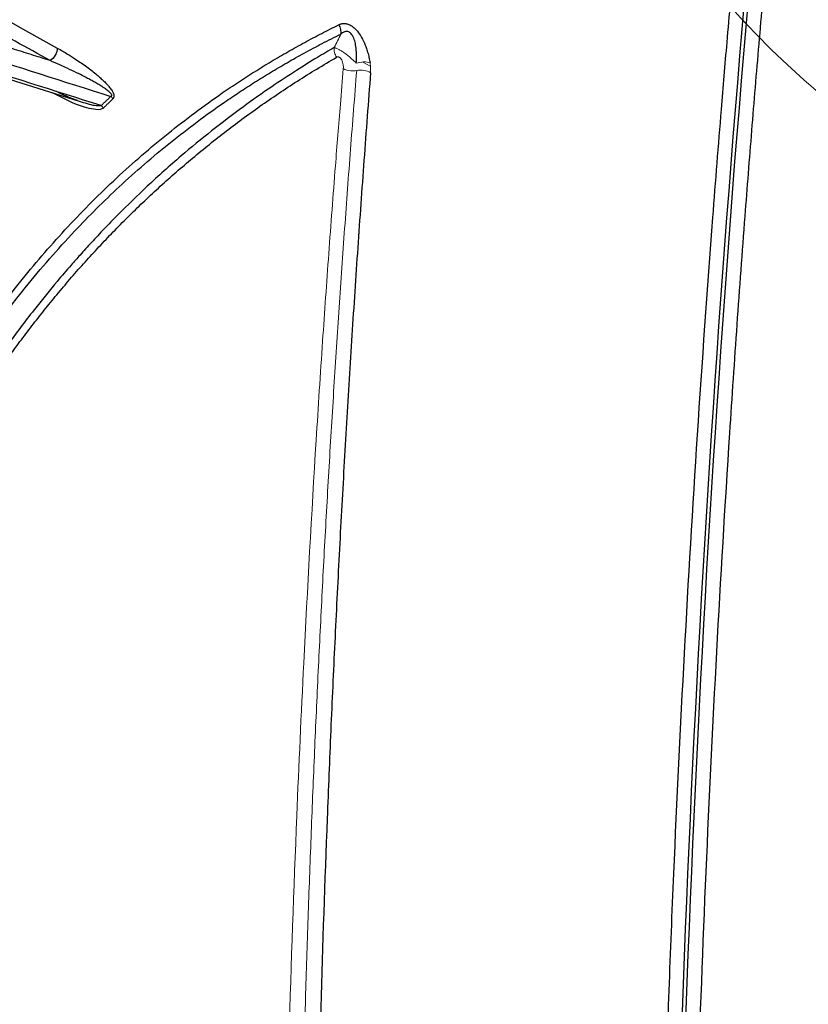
# Paper-space layout 'Sheet2' of a CAD drawing. Header units: millimetres. Extents: x 0 to 1118, y 0 to 864.
# Tile 26 of 85: x 241 to 272, y 608 to 647. Entities that reach past the tile are written whole.
import ezdxf

# ---------------------------------------------------------------- set-up
doc = ezdxf.new("R2010")
doc.units = ezdxf.units.MM

psp = doc.layouts.new('Sheet2')

# ---------------------------------------------------------------- linework, layer by layer
at = {"color": 7, "linetype": 'Continuous', "lineweight": 30}
psp.add_line((238.672, 644.928), (243.295, 643.466), dxfattribs=at)
at = {"color": 144, "linetype": 'Continuous', "lineweight": 0}
psp.add_line((254.429, 645.004), (254.714, 644.84), dxfattribs=at)
at = {"color": 7, "linetype": 'Continuous', "lineweight": 0}
psp.add_arc((296.437, 672.012), 37.123, 10.3147, 1.2055, dxfattribs=at)
at = {"color": 7, "linetype": 'Continuous', "lineweight": 30}
for points in [[(164.548, 690.514), (190.003, 675.238), (215.971, 660.246), (242.434, 645.552)], [(238.988, 645.416), (240.839, 644.832), (242.688, 644.245), (244.534, 643.656)], [(244.158, 643.293), (242.32, 643.878), (240.48, 644.46), (238.638, 645.04)]]:
    psp.add_open_spline(points, degree=3, dxfattribs=at)
for points, knots in [([(242.157, 645.059), (241.244, 645.566), (239.42, 646.58), (236.687, 648.104), (233.958, 649.629), (231.232, 651.157), (228.51, 652.687), (225.791, 654.219), (223.077, 655.753), (220.365, 657.289), (217.658, 658.827), (214.954, 660.368), (212.253, 661.91), (209.556, 663.454), (206.863, 665.001), (204.173, 666.55), (201.487, 668.1), (198.805, 669.653), (196.126, 671.208), (193.45, 672.765), (190.779, 674.324), (188.11, 675.885), (185.446, 677.448), (182.785, 679.013), (180.128, 680.58), (177.474, 682.15), (174.824, 683.721), (172.177, 685.294), (169.534, 686.87), (166.895, 688.448), (165.138, 689.501), (164.26, 690.028)], [0, 0, 0, 0, 0.034487, 0.068972, 0.103458, 0.137942, 0.172426, 0.206909, 0.241391, 0.275873, 0.310355, 0.344836, 0.379317, 0.413798, 0.448279, 0.48276, 0.51724, 0.551721, 0.586202, 0.620683, 0.655164, 0.689645, 0.724127, 0.758609, 0.793091, 0.827574, 0.862058, 0.896542, 0.931028, 0.965513, 1, 1, 1, 1]), ([(268.84, 647.374), (268.794, 646.841), (268.671, 645.434), (268.494, 643.322), (268.31, 641.031), (267.98, 636.786), (267.327, 627.547), (266.698, 615.903), (266.05, 598.512), (265.775, 580.903), (265.991, 560.237), (266.483, 544.405), (267.057, 532.272), (267.493, 524.654), (267.829, 519.343), (268.107, 515.258), (268.365, 511.677), (268.596, 508.604), (268.759, 506.552), (268.84, 505.526)], [0, 0, 0, 0, 0.011833, 0.03125, 0.046823, 0.062501, 0.125002, 0.250001, 0.316024, 0.499997, 0.624997, 0.749997, 0.828892, 0.874998, 0.906249, 0.937499, 0.95834, 0.979174, 1, 1, 1, 1]), ([(269.404, 505.568), (268.419, 517.882), (267.675, 530.092), (266.682, 554.27), (266.433, 566.238), (266.433, 589.904), (266.682, 601.602), (267.675, 624.703), (268.419, 636.107), (269.404, 647.355)], [0, 0, 0, 0, 0.25, 0.25, 0.5, 0.5, 0.75, 0.75, 1, 1, 1, 1]), ([(269.543, 647.438), (267.563, 624.949), (266.571, 601.82), (266.571, 554.488), (267.563, 530.285), (269.543, 505.651)], [0, 0, 0, 0, 0.5, 0.5, 1, 1, 1, 1]), ([(270.105, 647.42), (270.056, 646.85), (269.957, 645.715), (269.814, 644.015), (269.675, 642.323), (269.541, 640.638), (269.345, 638.103), (269.095, 634.707), (268.709, 629.016), (268.284, 621.87), (267.725, 610.357), (267.26, 595.835), (267.073, 578.199), (267.26, 560.36), (267.725, 545.333), (268.284, 533.215), (268.692, 525.914), (269.037, 520.416), (269.261, 517.047), (269.476, 513.981), (269.676, 511.234), (269.885, 508.475), (270.031, 506.629), (270.105, 505.693)], [0, 0, 0, 0, 0.012652, 0.025227, 0.037727, 0.050152, 0.062501, 0.09376, 0.125002, 0.187552, 0.250002, 0.375088, 0.5, 0.624911, 0.749998, 0.812439, 0.874998, 0.899958, 0.924999, 0.943849, 0.9625, 0.980981, 1, 1, 1, 1]), ([(230.24, 608.27), (230.261, 608.445), (230.304, 608.795), (230.371, 609.316), (230.441, 609.835), (230.515, 610.351), (230.592, 610.866), (230.673, 611.377), (230.756, 611.886), (230.843, 612.393), (230.934, 612.898), (231.027, 613.4), (231.124, 613.899), (231.225, 614.397), (231.518, 615.797), (232.057, 618.057), (232.946, 621.087), (233.969, 623.994), (235.126, 626.773), (236.414, 629.419), (237.831, 631.924), (239.375, 634.287), (241.044, 636.501), (242.834, 638.566), (244.741, 640.476), (246.762, 642.227), (248.387, 643.439), (249.54, 644.217), (250.178, 644.628), (250.825, 645.025), (251.479, 645.408), (252.142, 645.777), (252.812, 646.132), (253.265, 646.358), (253.492, 646.471)], [0, 0, 0, 0, 0.009615, 0.019228, 0.028842, 0.038455, 0.048068, 0.057682, 0.067297, 0.076914, 0.086533, 0.096155, 0.105779, 0.115407, 0.125038, 0.187558, 0.250058, 0.312555, 0.375067, 0.437598, 0.500064, 0.562508, 0.625054, 0.687536, 0.750042, 0.812561, 0.875021, 0.892916, 0.910792, 0.928653, 0.946502, 0.964341, 0.982172, 1, 1, 1, 1]), ([(253.492, 646.471), (253.507, 646.478), (253.538, 646.491), (253.585, 646.506), (253.633, 646.515), (253.681, 646.518), (253.73, 646.517), (253.779, 646.51), (253.841, 646.494), (253.916, 646.464), (254.033, 646.395), (254.182, 646.26), (254.351, 646.03), (254.472, 645.792), (254.558, 645.573), (254.618, 645.385), (254.669, 645.185), (254.694, 645.049), (254.707, 644.979)], [0, 0, 0, 0, 0.034248, 0.067142, 0.098827, 0.129469, 0.159251, 0.18837, 0.217038, 0.265598, 0.313985, 0.410694, 0.521913, 0.655721, 0.732257, 0.813916, 0.904642, 1, 1, 1, 1]), ([(253.564, 646.102), (253.573, 646.157), (253.573, 646.22), (253.548, 646.348), (253.525, 646.413), (253.492, 646.471)], [0, 0, 0, 0, 0.5, 0.5, 1, 1, 1, 1]), ([(230.39, 608.039), (230.411, 608.211), (230.452, 608.552), (230.518, 609.06), (230.585, 609.56), (230.656, 610.054), (230.728, 610.541), (230.803, 611.021), (230.88, 611.495), (230.959, 611.962), (231.04, 612.422), (231.123, 612.876), (231.208, 613.323), (231.294, 613.764), (231.383, 614.198), (231.472, 614.626), (231.564, 615.048), (231.656, 615.463), (231.75, 615.872), (231.846, 616.275), (231.942, 616.672), (232.04, 617.063), (232.139, 617.447), (232.238, 617.826), (232.339, 618.199), (232.44, 618.566), (232.543, 618.927), (232.645, 619.282), (232.749, 619.631), (232.853, 619.975), (232.958, 620.313), (233.063, 620.645), (233.168, 620.972), (233.274, 621.293), (233.38, 621.609), (233.486, 621.92), (233.592, 622.225), (233.698, 622.524), (233.805, 622.819), (233.911, 623.108), (234.017, 623.392), (234.123, 623.671), (234.229, 623.944), (234.334, 624.213), (234.439, 624.477), (234.544, 624.736), (234.648, 624.99), (234.752, 625.239), (234.856, 625.483), (234.958, 625.722), (235.06, 625.957), (235.162, 626.187), (235.263, 626.412), (235.363, 626.633), (235.462, 626.849), (235.56, 627.061), (235.657, 627.268), (235.754, 627.471), (235.849, 627.669), (235.944, 627.863), (236.037, 628.053), (236.129, 628.238), (236.22, 628.419), (236.31, 628.596), (236.399, 628.769), (236.486, 628.938), (236.572, 629.102), (236.657, 629.263), (236.741, 629.419), (236.823, 629.572), (236.903, 629.721), (236.983, 629.865), (237.06, 630.006), (237.136, 630.143), (237.211, 630.276), (237.284, 630.405), (237.356, 630.53), (237.426, 630.652), (237.494, 630.77), (237.56, 630.884), (237.625, 630.995), (237.688, 631.102), (237.749, 631.205), (237.809, 631.305), (237.867, 631.401), (237.923, 631.494), (238.149, 631.867), (238.592, 632.574), (239.309, 633.654), (240.178, 634.872), (241.435, 636.495), (242.993, 638.282), (244.898, 640.178), (246.856, 641.873), (248.459, 643.069), (249.579, 643.825), (250.18, 644.214), (250.805, 644.6), (251.455, 644.984), (252.132, 645.363), (252.836, 645.739), (253.319, 645.98), (253.564, 646.102)], [0, 0, 0, 0, 0.0094736, 0.0188618, 0.0281646, 0.037382, 0.0465141, 0.0555608, 0.0645222, 0.0733982, 0.0821888, 0.0908939, 0.0995137, 0.108048, 0.1164968, 0.1248602, 0.1331381, 0.1413304, 0.1494372, 0.1574585, 0.1653942, 0.1732443, 0.1810089, 0.1886878, 0.1962812, 0.203789, 0.2112111, 0.2185476, 0.2257985, 0.2329637, 0.2400433, 0.2470372, 0.2539455, 0.2607681, 0.2675051, 0.2741564, 0.2807221, 0.2872022, 0.2935967, 0.2999057, 0.3061292, 0.3122671, 0.3183195, 0.3242865, 0.3301679, 0.335964, 0.3416745, 0.3472997, 0.3528394, 0.3582937, 0.3636626, 0.3689461, 0.3741442, 0.3792569, 0.3842842, 0.3892262, 0.3940828, 0.398854, 0.4035398, 0.4081403, 0.4126553, 0.417085, 0.4214294, 0.4256883, 0.4298619, 0.4339501, 0.4379529, 0.4418704, 0.4457024, 0.4494491, 0.4531103, 0.4566862, 0.4601766, 0.4635816, 0.4669012, 0.4701354, 0.4732842, 0.4763475, 0.4793253, 0.4822177, 0.4850247, 0.4877461, 0.4903821, 0.4929326, 0.4953976, 0.497777, 0.500071, 0.524201, 0.553079, 0.586702, 0.6250629, 0.6928439, 0.7500475, 0.8125398, 0.875024, 0.8914562, 0.9083461, 0.9257017, 0.9435327, 0.9618505, 0.9806681, 1, 1, 1, 1]), ([(254.169, 644.956), (254.171, 644.999), (254.176, 645.082), (254.178, 645.202), (254.176, 645.309), (254.172, 645.403), (254.165, 645.504), (254.153, 645.612), (254.127, 645.765), (254.087, 645.909), (254.027, 646.037), (253.972, 646.116), (253.907, 646.172), (253.834, 646.205), (253.772, 646.207), (253.722, 646.196), (253.676, 646.178), (253.621, 646.148), (253.584, 646.118), (253.564, 646.102)], [0, 0, 0, 0, 0.0766132, 0.145664, 0.2070451, 0.260664, 0.3064466, 0.379396, 0.4423998, 0.5632168, 0.622081, 0.6720525, 0.7225997, 0.7739826, 0.830228, 0.8590577, 0.8918132, 0.9433971, 1, 1, 1, 1]), ([(242.157, 645.059), (241.908, 645.137), (241.412, 645.294), (240.418, 645.608), (239.673, 645.844), (239.177, 646.001)], [0, 0, 0, 0, 0.250001, 0.500001, 1, 1, 1, 1]), ([(242.434, 645.552), (242.434, 645.466), (242.404, 645.363), (242.302, 645.181), (242.229, 645.102), (242.157, 645.059)], [0, 0, 0, 0, 0.5, 0.5, 1, 1, 1, 1]), ([(242.434, 645.552), (242.507, 645.511), (242.642, 645.434), (242.882, 645.292), (243.196, 645.092), (243.518, 644.871), (243.796, 644.661), (243.974, 644.517), (244.13, 644.382), (244.263, 644.257), (244.385, 644.135), (244.492, 644.009), (244.581, 643.888), (244.638, 643.779), (244.66, 643.7), (244.663, 643.644), (244.649, 643.597), (244.631, 643.574), (244.621, 643.562)], [0, 0, 0, 0, 0.086674, 0.160971, 0.286644, 0.463285, 0.546481, 0.624102, 0.680942, 0.738907, 0.792128, 0.836755, 0.8845, 0.921408, 0.940802, 0.958933, 0.977938, 1, 1, 1, 1]), ([(253.393, 523.553), (253.26, 523.761), (252.995, 524.178), (252.601, 524.805), (252.211, 525.433), (251.824, 526.061), (251.44, 526.69), (251.06, 527.319), (250.683, 527.949), (250.05, 529.02), (248.943, 530.928), (246.941, 534.526), (244.6, 539.053), (242.045, 544.463), (239.858, 549.568), (237.676, 555.235), (235.928, 560.382), (234.097, 566.56), (232.455, 573.22), (231.055, 580.996), (230.212, 588.599), (230.023, 593.542), (230.024, 596.004), (230.024, 596.087), (230.025, 596.18), (230.025, 596.284), (230.025, 596.398), (230.026, 596.523), (230.027, 596.658), (230.028, 596.803), (230.03, 596.959), (230.032, 597.125), (230.034, 597.301), (230.037, 597.488), (230.041, 597.685), (230.045, 597.892), (230.05, 598.11), (230.056, 598.337), (230.062, 598.575), (230.07, 598.823), (230.078, 599.08), (230.088, 599.348), (230.099, 599.625), (230.111, 599.913), (230.125, 600.21), (230.14, 600.517), (230.157, 600.833), (230.176, 601.159), (230.196, 601.495), (230.218, 601.84), (230.243, 602.194), (230.27, 602.558), (230.299, 602.931), (230.33, 603.313), (230.364, 603.705), (230.401, 604.105), (230.441, 604.514), (230.484, 604.932), (230.53, 605.358), (230.579, 605.793), (230.632, 606.236), (230.688, 606.688), (230.748, 607.148), (230.813, 607.616), (230.881, 608.092), (230.954, 608.576), (231.031, 609.068), (231.113, 609.567), (231.199, 610.074), (231.291, 610.588), (231.388, 611.109), (231.49, 611.637), (231.598, 612.172), (231.712, 612.713), (231.832, 613.261), (231.957, 613.815), (232.09, 614.375), (232.229, 614.942), (232.374, 615.514), (232.527, 616.091), (232.687, 616.674), (232.854, 617.262), (233.029, 617.855), (233.212, 618.452), (233.403, 619.054), (233.603, 619.66), (233.811, 620.27), (234.028, 620.884), (234.253, 621.501), (234.488, 622.121), (234.733, 622.745), (234.987, 623.371), (235.251, 623.999), (235.526, 624.629), (235.811, 625.261), (236.106, 625.895), (236.413, 626.53), (236.73, 627.165), (237.059, 627.801), (237.4, 628.437), (237.753, 629.073), (238.118, 629.709), (238.495, 630.344), (238.885, 630.977), (239.287, 631.609), (239.703, 632.239), (240.132, 632.866), (240.574, 633.491), (241.03, 634.113), (241.501, 634.731), (241.985, 635.345), (242.484, 635.955), (242.998, 636.56), (243.527, 637.159), (244.07, 637.753), (244.63, 638.341), (245.205, 638.922), (245.795, 639.496), (246.402, 640.063), (247.025, 640.621), (247.664, 641.171), (248.32, 641.711), (248.993, 642.242), (249.683, 642.763), (250.39, 643.274), (251.114, 643.773), (251.856, 644.26), (252.616, 644.736), (253.133, 645.04), (253.393, 645.193)], [0, 0, 0, 0, 0.004487, 0.008968, 0.013442, 0.01791, 0.02237, 0.026824, 0.031271, 0.035712, 0.049464, 0.071423, 0.110818, 0.142842, 0.181875, 0.214263, 0.257285, 0.285688, 0.339253, 0.392822, 0.446395, 0.499969, 0.500504, 0.501117, 0.501808, 0.502577, 0.503424, 0.504349, 0.505353, 0.506434, 0.507594, 0.508831, 0.510147, 0.511541, 0.513013, 0.514563, 0.516191, 0.517898, 0.519682, 0.521544, 0.523485, 0.525504, 0.527601, 0.529775, 0.532028, 0.534359, 0.536769, 0.539256, 0.541821, 0.544465, 0.547186, 0.549986, 0.552864, 0.555819, 0.558853, 0.561965, 0.565155, 0.568423, 0.57177, 0.575194, 0.578696, 0.582277, 0.585935, 0.589672, 0.593487, 0.597379, 0.60135, 0.605399, 0.609526, 0.613731, 0.618015, 0.622376, 0.626815, 0.631332, 0.635928, 0.640601, 0.645353, 0.650183, 0.65509, 0.660076, 0.66514, 0.670282, 0.675502, 0.6808, 0.686176, 0.69163, 0.697162, 0.702773, 0.708461, 0.714227, 0.720072, 0.725994, 0.731995, 0.738074, 0.74423, 0.750465, 0.756778, 0.763169, 0.769638, 0.776185, 0.78281, 0.789513, 0.796294, 0.803153, 0.81009, 0.817105, 0.824199, 0.83137, 0.83862, 0.845947, 0.853353, 0.860836, 0.868398, 0.876038, 0.883755, 0.891551, 0.899425, 0.907377, 0.915407, 0.923515, 0.931701, 0.939965, 0.948307, 0.956727, 0.965226, 0.973802, 0.982457, 0.991189, 1, 1, 1, 1]), ([(244.534, 643.656), (244.543, 643.659), (244.559, 643.664), (244.576, 643.68), (244.58, 643.705), (244.564, 643.745), (244.52, 643.797), (244.439, 643.869), (244.312, 643.963), (244.155, 644.065), (243.987, 644.165), (243.827, 644.256), (243.663, 644.345), (243.451, 644.456), (243.171, 644.597), (242.852, 644.749), (242.507, 644.907), (242.284, 645.004), (242.157, 645.059)], [0, 0, 0, 0, 0.013271, 0.023262, 0.032791, 0.043104, 0.064003, 0.095893, 0.147224, 0.219243, 0.283691, 0.347424, 0.4083, 0.477086, 0.596304, 0.738132, 0.850997, 1, 1, 1, 1]), ([(254.727, 644.583), (254.683, 644.011), (254.594, 642.869), (254.467, 641.153), (254.343, 639.436), (254.223, 637.718), (254.107, 636), (253.995, 634.281), (253.887, 632.562), (253.783, 630.841), (253.683, 629.12), (253.587, 627.398), (253.495, 625.676), (253.406, 623.952), (253.322, 622.228), (253.242, 620.503), (253.165, 618.778), (253.092, 617.052), (252.948, 613.43), (252.762, 607.899), (252.583, 600.431), (252.475, 592.932), (252.427, 582.885), (252.547, 570.216), (252.905, 557.422), (253.333, 547.106), (253.66, 540.634), (253.955, 535.436), (254.167, 531.975), (254.364, 528.944), (254.54, 526.334), (254.664, 524.581), (254.727, 523.7)], [0, 0, 0, 0, 0.014819, 0.029624, 0.044415, 0.059191, 0.073952, 0.088699, 0.103433, 0.118152, 0.132857, 0.147548, 0.162225, 0.176889, 0.191538, 0.206175, 0.220798, 0.235407, 0.250003, 0.31262, 0.375153, 0.437612, 0.500003, 0.62485, 0.749998, 0.81241, 0.874998, 0.906261, 0.937499, 0.958105, 0.978939, 1, 1, 1, 1]), ([(243.23, 643.493), (243.036, 643.562), (242.764, 643.659), (242.483, 643.806), (242.402, 643.849)], [0, 0, 0, 0, 0.709737, 1, 1, 1, 1])]:
    psp.add_open_spline(points, degree=3, knots=knots, dxfattribs=at)
at = {"color": 144, "linetype": 'Continuous', "lineweight": 0}
for points, knots in [([(253.564, 646.102), (253.521, 646.014), (253.433, 645.838), (253.345, 645.662), (253.301, 645.574)], [0, 0, 0, 0, 0.499998, 1, 1, 1, 1]), ([(253.301, 645.574), (253.293, 645.514), (253.297, 645.447), (253.329, 645.314), (253.357, 645.249), (253.393, 645.193)], [0, 0, 0, 0, 0.5, 0.5, 1, 1, 1, 1]), ([(253.301, 645.574), (253.309, 645.571), (253.323, 645.566), (253.346, 645.558), (253.365, 645.551), (253.392, 645.541), (253.428, 645.525), (253.493, 645.494), (253.581, 645.444), (253.697, 645.366), (253.821, 645.274), (253.923, 645.191), (254.002, 645.12), (254.06, 645.065), (254.118, 645.009), (254.152, 644.973), (254.169, 644.956)], [0, 0, 0, 0, 0.043224, 0.079197, 0.107358, 0.127299, 0.192131, 0.248831, 0.362678, 0.480365, 0.60564, 0.731895, 0.792453, 0.863426, 0.932817, 1, 1, 1, 1]), ([(253.393, 645.193), (253.401, 645.197), (253.417, 645.204), (253.443, 645.209), (253.469, 645.206), (253.496, 645.196), (253.523, 645.179), (253.559, 645.146), (253.602, 645.083), (253.636, 644.994), (253.655, 644.906), (253.661, 644.822), (253.659, 644.773), (253.658, 644.747)], [0, 0, 0, 0, 0.061928, 0.117723, 0.169261, 0.218899, 0.268982, 0.320701, 0.434941, 0.581616, 0.736661, 0.858712, 1, 1, 1, 1]), ([(254.707, 644.979), (254.641, 645), (254.551, 645.011), (254.355, 645.003), (254.253, 644.983), (254.169, 644.956)], [0, 0, 0, 0, 0.5, 0.5, 1, 1, 1, 1]), ([(254.707, 644.979), (254.71, 644.956), (254.717, 644.911), (254.724, 644.843), (254.729, 644.767), (254.731, 644.679), (254.728, 644.616), (254.727, 644.583)], [0, 0, 0, 0, 0.165899, 0.331316, 0.496629, 0.73643, 1, 1, 1, 1]), ([(253.657, 644.746), (253.619, 644.28), (253.513, 643.009), (253.32, 640.589), (253.086, 637.492), (252.833, 633.907), (252.486, 628.564), (252.14, 622.359), (251.785, 614.552), (251.367, 602.625), (251.078, 582.575), (251.478, 562.601), (252.164, 547.135), (252.508, 540.733), (252.824, 535.54), (253.072, 531.764), (253.312, 528.347), (253.504, 525.736), (253.614, 524.301), (253.657, 523.737)], [0, 0, 0, 0, 0.012054, 0.032888, 0.062501, 0.091852, 0.125002, 0.199354, 0.250005, 0.322876, 0.500006, 0.749995, 0.812497, 0.874998, 0.904582, 0.937499, 0.965686, 0.98652, 1, 1, 1, 1]), ([(254.184, 523.724), (254.142, 524.281), (254.06, 525.397), (253.941, 527.069), (253.824, 528.739), (253.711, 530.408), (253.601, 532.075), (253.494, 533.741), (253.391, 535.406), (253.291, 537.069), (253.194, 538.73), (253.101, 540.391), (253.01, 542.049), (252.923, 543.706), (252.84, 545.362), (252.759, 547.016), (252.682, 548.669), (252.609, 550.32), (252.538, 551.969), (252.471, 553.617), (252.408, 555.264), (252.347, 556.909), (252.29, 558.552), (252.236, 560.193), (252.186, 561.833), (252.139, 563.472), (252.095, 565.108), (252.055, 566.743), (252.018, 568.377), (251.984, 570.009), (251.954, 571.639), (251.927, 573.267), (251.903, 574.894), (251.883, 576.519), (251.866, 578.142), (251.853, 579.763), (251.843, 581.383), (251.836, 583.001), (251.833, 584.618), (251.833, 586.232), (251.836, 587.845), (251.843, 589.456), (251.853, 591.065), (251.866, 592.673), (251.883, 594.278), (251.903, 595.882), (251.927, 597.484), (251.954, 599.084), (251.984, 600.683), (252.018, 602.279), (252.055, 603.874), (252.095, 605.467), (252.139, 607.058), (252.186, 608.647), (252.236, 610.234), (252.29, 611.819), (252.347, 613.403), (252.408, 614.985), (252.471, 616.564), (252.538, 618.142), (252.609, 619.718), (252.682, 621.292), (252.76, 622.864), (252.84, 624.434), (252.923, 626.002), (253.01, 627.569), (253.101, 629.133), (253.194, 630.696), (253.291, 632.256), (253.391, 633.815), (253.494, 635.371), (253.601, 636.926), (253.711, 638.479), (253.824, 640.029), (253.941, 641.578), (254.06, 643.125), (254.142, 644.155), (254.184, 644.669)], [0, 0, 0, 0, 0.0133339, 0.0266678, 0.0400017, 0.0533356, 0.0666694, 0.0800032, 0.0933369, 0.1066706, 0.1200043, 0.133338, 0.1466716, 0.1600052, 0.1733387, 0.1866722, 0.2000058, 0.2133392, 0.2266727, 0.2400062, 0.2533396, 0.266673, 0.2800064, 0.2933398, 0.3066731, 0.3200065, 0.3333398, 0.3466731, 0.3600064, 0.3733396, 0.3866729, 0.4000062, 0.4133394, 0.4266726, 0.4400058, 0.453339, 0.4666722, 0.4800054, 0.4933386, 0.5066718, 0.520005, 0.5333381, 0.5466713, 0.5600044, 0.5733376, 0.5866707, 0.6000038, 0.613337, 0.6266701, 0.6400032, 0.6533364, 0.6666695, 0.6800026, 0.6933357, 0.7066689, 0.720002, 0.7333351, 0.7466683, 0.7600014, 0.7733346, 0.7866677, 0.8000009, 0.8133341, 0.8266673, 0.8400004, 0.8533336, 0.8666669, 0.8800001, 0.8933333, 0.9066666, 0.9199999, 0.9333332, 0.9466665, 0.9599999, 0.9733332, 0.9866666, 1, 1, 1, 1]), ([(253.657, 644.746), (253.739, 644.697), (253.922, 644.643), (254.111, 644.654), (254.184, 644.669)], [0.7029956, 0.7029956, 0.7029956, 0.7029956, 1.1121437, 1.4091481, 1.4091481, 1.4091481, 1.4091481]), ([(254.183, 644.67), (254.273, 644.69), (254.374, 644.692), (254.566, 644.662), (254.657, 644.629), (254.727, 644.583)], [0, 0, 0, 0, 0.5, 0.5, 1, 1, 1, 1]), ([(244.621, 643.562), (244.558, 643.502), (244.432, 643.382), (244.308, 643.26), (244.245, 643.199)], [0, 0, 0, 0, 0.499983, 1, 1, 1, 1])]:
    psp.add_open_spline(points, degree=3, knots=knots, dxfattribs=at)
at = {"color": 8, "linetype": 'Continuous', "lineweight": 30}
for points, knots in [([(253.301, 645.574), (253.082, 645.446), (252.585, 645.155), (251.767, 644.645), (250.794, 644.005), (249.677, 643.218), (248.489, 642.314), (247.229, 641.276), (246.002, 640.179), (245.095, 639.298), (244.539, 638.731), (244.276, 638.458), (244.023, 638.192), (243.782, 637.932), (243.551, 637.68), (243.284, 637.384), (242.91, 636.96), (242.326, 636.277), (241.503, 635.265), (240.449, 633.872), (239.567, 632.596), (238.903, 631.568), (238.499, 630.921), (238.086, 630.235), (237.664, 629.506), (237.235, 628.735), (236.801, 627.92), (236.363, 627.06), (235.421, 625.118), (234.125, 622.052), (232.701, 617.771), (231.601, 613.468), (230.935, 609.925), (230.543, 607.202), (230.318, 605.31), (230.14, 603.435), (230.007, 601.58), (229.913, 599.747), (229.864, 597.937), (229.829, 595.99), (229.895, 594.607), (229.932, 593.833)], [0, 0, 0, 0, 0.014321, 0.032431, 0.054332, 0.080021, 0.109498, 0.13846, 0.171859, 0.201806, 0.209079, 0.216115, 0.222915, 0.229477, 0.235803, 0.241892, 0.251536, 0.267064, 0.291441, 0.323197, 0.362333, 0.375272, 0.388853, 0.403073, 0.417935, 0.433438, 0.449581, 0.466366, 0.483791, 0.561456, 0.635887, 0.707085, 0.77505, 0.804515, 0.833329, 0.861491, 0.889001, 0.915858, 0.942064, 0.967617, 1, 1, 1, 1]), ([(244.245, 643.199), (244.227, 643.186), (244.129, 643.114), (243.861, 643.145), (243.223, 643.293), (242.671, 643.578), (242.245, 643.798)], [0, 0, 0, 0, 0.040291, 0.21301, 0.393777, 1, 1, 1, 1]), ([(243.297, 643.472), (243.402, 643.438), (243.604, 643.373), (243.897, 643.295), (244.073, 643.294), (244.158, 643.293)], [0, 0, 0, 0, 0.357196, 0.691007, 1, 1, 1, 1])]:
    psp.add_open_spline(points, degree=3, knots=knots, dxfattribs=at)
at = {"color": 144, "linetype": 'Continuous', "lineweight": 0}
for points in [[(244.158, 643.293), (244.283, 643.415), (244.408, 643.536), (244.534, 643.656)], [(244.534, 643.656), (244.566, 643.628), (244.596, 643.596), (244.621, 643.562)], [(244.158, 643.293), (244.192, 643.265), (244.221, 643.233), (244.245, 643.199)]]:
    psp.add_open_spline(points, degree=3, dxfattribs=at)

doc.saveas('drawing.dxf')
